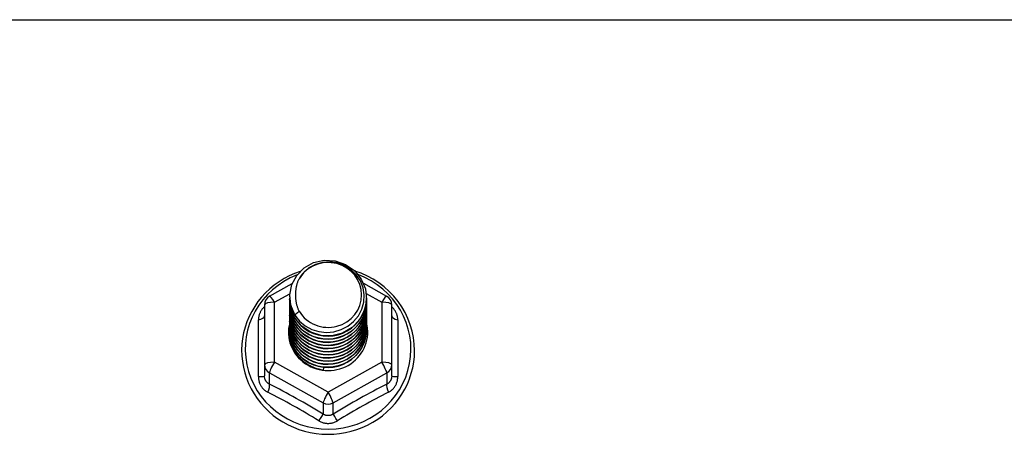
# Model space of a CAD drawing. Header units: inches. Extents: x 64.1 to 160.1, y 39 to 77.3.
# Tile 63 of 65: x 147.8 to 151.8, y 71.9 to 73.6. Entities that reach past the tile are written whole.
import ezdxf

# ---------------------------------------------------------------- set-up
doc = ezdxf.new("R2010")
doc.units = ezdxf.units.IN
doc.header["$MEASUREMENT"] = 0
doc.layers.add('Visible Edges(ANSI)', color=7, linetype='Continuous', lineweight=25)
doc.layers.add('Visible Tangent Edges(ANSI)', color=7, linetype='Continuous', lineweight=25)

msp = doc.modelspace()

# ---------------------------------------------------------------- linework, layer by layer
at = {"layer": 'Visible Edges(ANSI)'}
for p, q in [((148.838, 72.4848), (148.928, 72.535)), ((149.2129, 72.5365), (149.3055, 72.4848)), ((148.9182, 72.4831), (148.9182, 72.4835)), ((148.9182, 72.4706), (148.9182, 72.471)), ((148.9182, 72.458), (148.9182, 72.4584)), ((149.2253, 72.4768), (149.2253, 72.4772)), ((149.2253, 72.4643), (149.2253, 72.4647)), ((149.2253, 72.4518), (149.2253, 72.4522)), ((148.8178, 72.4504), (148.8178, 72.2108)), ((148.9182, 72.4455), (148.9182, 72.4459)), ((148.9182, 72.433), (148.9182, 72.4334)), ((148.9182, 72.4204), (148.9182, 72.4208)), ((149.2253, 72.4392), (149.2253, 72.4396)), ((149.2253, 72.4267), (149.2253, 72.4271)), ((149.2253, 72.4141), (149.2253, 72.4146)), ((149.3257, 72.2108), (149.3257, 72.4504)), ((148.9182, 72.4079), (148.9182, 72.4083)), ((148.9182, 72.3953), (148.9182, 72.3957)), ((148.9182, 72.3828), (148.9182, 72.3832)), ((149.2253, 72.4016), (149.2253, 72.402)), ((149.2253, 72.3891), (149.2253, 72.3895)), ((149.2253, 72.3765), (149.2253, 72.3769)), ((148.9182, 72.3703), (148.9182, 72.3707)), ((148.9182, 72.3577), (148.9182, 72.3581)), ((148.9182, 72.3452), (148.9182, 72.3456)), ((149.2253, 72.364), (149.2253, 72.3644)), ((149.2253, 72.3515), (149.2253, 72.3519)), ((148.8178, 72.2108), (148.8178, 72.166)), ((149.0534, 72.1968), (149.052, 72.1893)), ((149.3257, 72.166), (149.3257, 72.2108))]:
    msp.add_line(p, q, dxfattribs=at)
at = {"layer": 'Visible Edges(ANSI)', "flags": 128}
for points in [[(148.9391, 72.4098), (148.9227, 72.4484), (148.9184, 72.4898), (148.9264, 72.5308), (148.9463, 72.5679), (148.9763, 72.598), (149.014, 72.6187), (149.0564, 72.6283), (149.1001, 72.6259), (149.1414, 72.6118), (149.1772, 72.5869), (149.2043, 72.5532), (149.2208, 72.5135), (149.2252, 72.4709), (149.2171, 72.4288), (149.1973, 72.3906), (149.1674, 72.3593), (149.1296, 72.3374), (149.0872, 72.3266), (149.0436, 72.3278), (149.0022, 72.3408), (148.9665, 72.3645), (148.9393, 72.397), (148.9228, 72.4356), (148.9184, 72.477)], [(148.9577, 72.3851), (148.9805, 72.3663), (149.0067, 72.3521), (149.0352, 72.3433), (149.0651, 72.34), (149.0951, 72.3426), (149.124, 72.351), (149.1505, 72.3647), (149.1737, 72.3834), (149.1926, 72.4063), (149.2062, 72.4324), (149.2141, 72.4606), (149.2158, 72.4899), (149.2112, 72.5187), (149.2006, 72.5461), (149.1843, 72.5707), (149.163, 72.5914), (149.1377, 72.6073), (149.1096, 72.6176), (149.0799, 72.6219), (149.05, 72.6198), (149.0213, 72.6115), (148.9952, 72.5974), (148.9731, 72.578), (148.9559, 72.5544)], [(148.9599, 72.5837), (148.9378, 72.5755), (148.9164, 72.5659), (148.8957, 72.5549), (148.8758, 72.5426), (148.8569, 72.529), (148.8389, 72.5141), (148.822, 72.4981), (148.8063, 72.481), (148.7918, 72.4629), (148.7787, 72.4438), (148.7669, 72.424), (148.7565, 72.4033), (148.7476, 72.3821), (148.7403, 72.3603), (148.7344, 72.338), (148.7302, 72.3154), (148.7276, 72.2926), (148.7266, 72.2696), (148.7273, 72.2467), (148.7295, 72.2238), (148.7334, 72.2012), (148.7388, 72.1788), (148.7459, 72.1569), (148.7544, 72.1355), (148.7645, 72.1147), (148.776, 72.0947), (148.7888, 72.0754), (148.803, 72.0571), (148.8185, 72.0398), (148.8351, 72.0235), (148.8528, 72.0084), (148.8716, 71.9945), (148.8913, 71.9819), (148.9118, 71.9706), (148.9331, 71.9607), (148.955, 71.9522), (148.9774, 71.9452), (149.0003, 71.9397), (149.0235, 71.9358), (149.0469, 71.9333), (149.0705, 71.9325), (149.094, 71.9332), (149.1175, 71.9354), (149.1407, 71.9392), (149.1636, 71.9445), (149.1861, 71.9514), (149.2081, 71.9597), (149.2294, 71.9694), (149.25, 71.9806), (149.2698, 71.993), (149.2887, 72.0068), (149.3065, 72.0218), (149.3233, 72.0379), (149.3389, 72.0552), (149.3532, 72.0734), (149.3662, 72.0925), (149.3779, 72.1125), (149.3881, 72.1332), (149.3968, 72.1545), (149.404, 72.1764), (149.4096, 72.1987), (149.4137, 72.2213), (149.4161, 72.2442), (149.4169, 72.2671)], [(149.4169, 72.2671), (149.4159, 72.2934), (149.4127, 72.3195), (149.4074, 72.3453), (149.4, 72.3706), (149.3906, 72.3952), (149.3793, 72.4191), (149.366, 72.442), (149.351, 72.4638), (149.3342, 72.4845), (149.3158, 72.5037), (149.296, 72.5215), (149.2748, 72.5378), (149.2523, 72.5523), (149.2287, 72.5651), (149.2042, 72.5761), (149.1789, 72.5852)], [(148.9559, 72.5544), (148.9547, 72.5519), (148.9534, 72.5494), (148.9523, 72.5468), (148.9512, 72.5442), (148.9501, 72.5416), (148.9491, 72.539), (148.9482, 72.5363), (148.9473, 72.5336), (148.9465, 72.5309), (148.9458, 72.5282), (148.9451, 72.5255), (148.9445, 72.5227), (148.9439, 72.52), (148.9435, 72.5172), (148.943, 72.5145), (148.9427, 72.5117), (148.9424, 72.5089), (148.9421, 72.5061), (148.9419, 72.5033), (148.9418, 72.5005), (148.9418, 72.4977), (148.9418, 72.4949), (148.9419, 72.4921), (148.942, 72.4893)], [(148.9182, 72.4831), (148.9183, 72.4786), (148.9185, 72.4742), (148.9189, 72.4697), (148.9194, 72.4652), (148.92, 72.4608), (148.9208, 72.4564), (148.9217, 72.452), (148.9228, 72.4476), (148.924, 72.4433), (148.9253, 72.439), (148.9268, 72.4348), (148.9284, 72.4306), (148.9302, 72.4264), (148.9321, 72.4223), (148.9341, 72.4183), (148.9362, 72.4143), (148.9385, 72.4104), (148.9409, 72.4066), (148.9434, 72.4028), (148.9461, 72.3991), (148.9488, 72.3955), (148.9517, 72.3919), (148.9547, 72.3885), (148.9577, 72.3851)], [(148.9182, 72.4706), (148.9195, 72.4515), (148.9235, 72.4327), (148.9299, 72.4145), (148.9388, 72.3974), (148.95, 72.3815), (148.9632, 72.3671), (148.9783, 72.3546), (148.995, 72.3441), (149.013, 72.3357), (149.032, 72.3298), (149.0517, 72.3262), (149.0718, 72.3252), (149.0918, 72.3268), (149.1115, 72.3308), (149.1305, 72.3373), (149.1485, 72.3462), (149.1652, 72.3572), (149.1803, 72.3703), (149.1936, 72.3851), (149.2047, 72.4016), (149.2136, 72.4192), (149.2201, 72.4379), (149.224, 72.4572), (149.2253, 72.4768)], [(148.9182, 72.458), (148.9195, 72.4389), (148.9235, 72.4201), (148.9299, 72.402), (148.9388, 72.3848), (148.95, 72.369), (148.9632, 72.3546), (148.9783, 72.3421), (148.995, 72.3315), (149.013, 72.3232), (149.032, 72.3172), (149.0517, 72.3137), (149.0718, 72.3127), (149.0918, 72.3142), (149.1115, 72.3183), (149.1305, 72.3248), (149.1485, 72.3336), (149.1652, 72.3447), (149.1803, 72.3577), (149.1936, 72.3726), (149.2047, 72.389), (149.2136, 72.4067), (149.2201, 72.4253), (149.224, 72.4447), (149.2253, 72.4643)], [(148.9182, 72.4455), (148.9195, 72.4264), (148.9235, 72.4076), (148.9299, 72.3895), (148.9388, 72.3723), (148.95, 72.3564), (148.9632, 72.3421), (148.9783, 72.3295), (148.995, 72.319), (149.013, 72.3107), (149.032, 72.3047), (149.0517, 72.3012), (149.0718, 72.3002), (149.0918, 72.3017), (149.1115, 72.3057), (149.1305, 72.3122), (149.1485, 72.3211), (149.1652, 72.3321), (149.1803, 72.3452), (149.1936, 72.3601), (149.2047, 72.3765), (149.2136, 72.3942), (149.2201, 72.4128), (149.224, 72.4321), (149.2253, 72.4518)], [(149.2252, 72.4708), (149.2246, 72.4506), (149.2213, 72.4307), (149.2153, 72.4113), (149.2067, 72.3929), (149.1957, 72.3758), (149.1825, 72.3603), (149.1672, 72.3466), (149.1503, 72.335), (149.1319, 72.3258), (149.1124, 72.3189), (149.0922, 72.3147), (149.0717, 72.3131), (149.0511, 72.3142), (149.0309, 72.3179), (149.0115, 72.3242), (148.9931, 72.333), (148.9762, 72.344), (148.9609, 72.3572), (148.9477, 72.3722), (148.9367, 72.3888), (148.9282, 72.4067), (148.9222, 72.4255), (148.9189, 72.4449), (148.9184, 72.4645)], [(149.2252, 72.4582), (149.2246, 72.438), (149.2213, 72.4181), (149.2153, 72.3988), (149.2067, 72.3804), (149.1957, 72.3633), (149.1825, 72.3478), (149.1672, 72.3341), (149.1503, 72.3225), (149.1319, 72.3132), (149.1124, 72.3064), (149.0922, 72.3022), (149.0717, 72.3006), (149.0511, 72.3016), (149.0309, 72.3054), (149.0115, 72.3117), (148.9931, 72.3204), (148.9762, 72.3315), (148.9609, 72.3447), (148.9477, 72.3597), (148.9367, 72.3763), (148.9282, 72.3941), (148.9222, 72.4129), (148.9189, 72.4323), (148.9184, 72.452)], [(148.942, 72.4893), (148.9419, 72.4865), (148.9418, 72.4837), (148.9418, 72.4809), (148.9419, 72.478), (148.942, 72.4752), (148.9422, 72.4725), (148.9425, 72.4697), (148.9428, 72.4669), (148.9432, 72.4641), (148.9436, 72.4613), (148.9441, 72.4586), (148.9447, 72.4558), (148.9453, 72.4531), (148.946, 72.4504), (148.9468, 72.4477), (148.9476, 72.445), (148.9485, 72.4423), (148.9494, 72.4396), (148.9504, 72.437), (148.9515, 72.4344), (148.9526, 72.4318), (148.9537, 72.4292), (148.955, 72.4267), (148.9563, 72.4242)], [(148.9182, 72.433), (148.9195, 72.4138), (148.9235, 72.395), (148.9299, 72.3769), (148.9388, 72.3598), (148.95, 72.3439), (148.9632, 72.3295), (148.9783, 72.317), (148.995, 72.3065), (149.013, 72.2981), (149.032, 72.2921), (149.0517, 72.2886), (149.0718, 72.2876), (149.0918, 72.2891), (149.1115, 72.2932), (149.1305, 72.2997), (149.1485, 72.3085), (149.1652, 72.3196), (149.1803, 72.3327), (149.1936, 72.3475), (149.2047, 72.3639), (149.2136, 72.3816), (149.2201, 72.4003), (149.224, 72.4196), (149.2253, 72.4392)], [(148.9182, 72.4204), (148.9195, 72.4013), (148.9235, 72.3825), (148.9299, 72.3644), (148.9388, 72.3472), (148.95, 72.3313), (148.9632, 72.317), (148.9783, 72.3044), (148.995, 72.2939), (149.013, 72.2856), (149.032, 72.2796), (149.0517, 72.2761), (149.0718, 72.2751), (149.0918, 72.2766), (149.1115, 72.2807), (149.1305, 72.2872), (149.1485, 72.296), (149.1652, 72.3071), (149.1803, 72.3201), (149.1936, 72.335), (149.2047, 72.3514), (149.2136, 72.3691), (149.2201, 72.3877), (149.224, 72.407), (149.2253, 72.4267)], [(148.9182, 72.4079), (148.9195, 72.3888), (148.9235, 72.37), (148.9299, 72.3518), (148.9388, 72.3347), (148.95, 72.3188), (148.9632, 72.3045), (148.9783, 72.2919), (148.995, 72.2814), (149.013, 72.2731), (149.032, 72.2671), (149.0517, 72.2635), (149.0718, 72.2625), (149.0918, 72.2641), (149.1115, 72.2681), (149.1305, 72.2746), (149.1485, 72.2835), (149.1652, 72.2945), (149.1803, 72.3076), (149.1936, 72.3225), (149.2047, 72.3389), (149.2136, 72.3565), (149.2201, 72.3752), (149.224, 72.3945), (149.2253, 72.4141)], [(149.2252, 72.4457), (149.2246, 72.4255), (149.2213, 72.4056), (149.2153, 72.3862), (149.2067, 72.3679), (149.1957, 72.3508), (149.1825, 72.3352), (149.1672, 72.3215), (149.1503, 72.31), (149.1319, 72.3007), (149.1124, 72.2939), (149.0922, 72.2896), (149.0717, 72.288), (149.0511, 72.2891), (149.0309, 72.2928), (149.0115, 72.2991), (148.9931, 72.3079), (148.9762, 72.319), (148.9609, 72.3321), (148.9477, 72.3471), (148.9367, 72.3637), (148.9282, 72.3816), (148.9222, 72.4004), (148.9189, 72.4198), (148.9184, 72.4394)], [(149.2252, 72.4332), (149.2246, 72.413), (149.2213, 72.393), (149.2153, 72.3737), (149.2067, 72.3553), (149.1957, 72.3382), (149.1825, 72.3227), (149.1672, 72.309), (149.1503, 72.2974), (149.1319, 72.2881), (149.1124, 72.2813), (149.0922, 72.2771), (149.0717, 72.2755), (149.0511, 72.2766), (149.0309, 72.2803), (149.0115, 72.2866), (148.9931, 72.2954), (148.9762, 72.3064), (148.9609, 72.3196), (148.9477, 72.3346), (148.9367, 72.3512), (148.9282, 72.369), (148.9222, 72.3878), (148.9189, 72.4072), (148.9184, 72.4269)], [(149.2252, 72.4206), (149.2246, 72.4004), (149.2213, 72.3805), (149.2153, 72.3612), (149.2067, 72.3428), (149.1957, 72.3257), (149.1825, 72.3101), (149.1672, 72.2965), (149.1503, 72.2849), (149.1319, 72.2756), (149.1124, 72.2688), (149.0922, 72.2645), (149.0717, 72.2629), (149.0511, 72.264), (149.0309, 72.2678), (149.0115, 72.2741), (148.9931, 72.2828), (148.9762, 72.2939), (148.9609, 72.3071), (148.9477, 72.3221), (148.9367, 72.3386), (148.9282, 72.3565), (148.9222, 72.3753), (148.9189, 72.3947), (148.9184, 72.4144)], [(148.9563, 72.4242), (148.9556, 72.4236), (148.9548, 72.423), (148.9541, 72.4224), (148.9534, 72.4218), (148.9527, 72.4212), (148.952, 72.4206), (148.9513, 72.42), (148.9506, 72.4194), (148.9498, 72.4188), (148.9491, 72.4182), (148.9484, 72.4176), (148.9477, 72.417), (148.947, 72.4164), (148.9463, 72.4158), (148.9456, 72.4152), (148.9448, 72.4146), (148.9441, 72.414), (148.9434, 72.4134), (148.9427, 72.4128), (148.942, 72.4122), (148.9413, 72.4116), (148.9406, 72.411), (148.9398, 72.4104), (148.9391, 72.4098)], [(148.9182, 72.3953), (148.9195, 72.3762), (148.9235, 72.3574), (148.9299, 72.3393), (148.9388, 72.3221), (148.95, 72.3063), (148.9632, 72.2919), (148.9783, 72.2794), (148.995, 72.2688), (149.013, 72.2605), (149.032, 72.2545), (149.0517, 72.251), (149.0718, 72.25), (149.0918, 72.2515), (149.1115, 72.2556), (149.1305, 72.2621), (149.1485, 72.2709), (149.1652, 72.282), (149.1803, 72.2951), (149.1936, 72.3099), (149.2047, 72.3263), (149.2136, 72.344), (149.2201, 72.3627), (149.224, 72.382), (149.2253, 72.4016)], [(148.9182, 72.3828), (148.9195, 72.3637), (148.9235, 72.3449), (148.9299, 72.3268), (148.9388, 72.3096), (148.95, 72.2937), (148.9632, 72.2794), (148.9783, 72.2668), (148.995, 72.2563), (149.013, 72.248), (149.032, 72.242), (149.0517, 72.2385), (149.0718, 72.2375), (149.0918, 72.239), (149.1115, 72.243), (149.1305, 72.2495), (149.1485, 72.2584), (149.1652, 72.2694), (149.1803, 72.2825), (149.1936, 72.2974), (149.2047, 72.3138), (149.2136, 72.3315), (149.2201, 72.3501), (149.224, 72.3694), (149.2253, 72.3891)], [(148.9182, 72.3703), (148.9195, 72.3511), (148.9235, 72.3324), (148.9299, 72.3142), (148.9388, 72.2971), (148.95, 72.2812), (148.9632, 72.2668), (148.9783, 72.2543), (148.995, 72.2438), (149.013, 72.2354), (149.032, 72.2295), (149.0517, 72.2259), (149.0718, 72.2249), (149.0918, 72.2265), (149.1115, 72.2305), (149.1305, 72.237), (149.1485, 72.2459), (149.1652, 72.2569), (149.1803, 72.27), (149.1936, 72.2848), (149.2047, 72.3012), (149.2136, 72.3189), (149.2201, 72.3376), (149.224, 72.3569), (149.2253, 72.3765)], [(149.2252, 72.4081), (149.2246, 72.3879), (149.2213, 72.368), (149.2153, 72.3486), (149.2067, 72.3302), (149.1957, 72.3131), (149.1825, 72.2976), (149.1672, 72.2839), (149.1503, 72.2724), (149.1319, 72.2631), (149.1124, 72.2562), (149.0922, 72.252), (149.0717, 72.2504), (149.0511, 72.2515), (149.0309, 72.2552), (149.0115, 72.2615), (148.9931, 72.2703), (148.9762, 72.2814), (148.9609, 72.2945), (148.9477, 72.3095), (148.9367, 72.3261), (148.9282, 72.344), (148.9222, 72.3628), (148.9189, 72.3822), (148.9184, 72.4018)], [(149.2252, 72.3955), (149.2246, 72.3754), (149.2213, 72.3554), (149.2153, 72.3361), (149.2067, 72.3177), (149.1957, 72.3006), (149.1825, 72.2851), (149.1672, 72.2714), (149.1503, 72.2598), (149.1319, 72.2505), (149.1124, 72.2437), (149.0922, 72.2395), (149.0717, 72.2379), (149.0511, 72.2389), (149.0309, 72.2427), (149.0115, 72.249), (148.9931, 72.2578), (148.9762, 72.2688), (148.9609, 72.282), (148.9477, 72.297), (148.9367, 72.3136), (148.9282, 72.3314), (148.9222, 72.3502), (148.9189, 72.3696), (148.9184, 72.3893)], [(149.2252, 72.383), (149.2246, 72.3628), (149.2213, 72.3429), (149.2153, 72.3236), (149.2067, 72.3052), (149.1957, 72.2881), (149.1825, 72.2725), (149.1672, 72.2589), (149.1503, 72.2473), (149.1319, 72.238), (149.1124, 72.2312), (149.0922, 72.2269), (149.0717, 72.2253), (149.0511, 72.2264), (149.0309, 72.2301), (149.0115, 72.2364), (148.9931, 72.2452), (148.9762, 72.2563), (148.9609, 72.2694), (148.9477, 72.2844), (148.9367, 72.301), (148.9282, 72.3189), (148.9222, 72.3377), (148.9189, 72.3571), (148.9184, 72.3767)], [(148.9182, 72.3577), (148.9195, 72.3386), (148.9235, 72.3198), (148.9299, 72.3017), (148.9388, 72.2845), (148.95, 72.2686), (148.9632, 72.2543), (148.9783, 72.2418), (148.995, 72.2312), (149.013, 72.2229), (149.032, 72.2169), (149.0517, 72.2134), (149.0718, 72.2124), (149.0918, 72.2139), (149.1115, 72.218), (149.1305, 72.2245), (149.1485, 72.2333), (149.1652, 72.2444), (149.1803, 72.2574), (149.1936, 72.2723), (149.2047, 72.2887), (149.2136, 72.3064), (149.2201, 72.325), (149.224, 72.3444), (149.2253, 72.364)], [(148.9182, 72.3452), (148.9195, 72.3261), (148.9235, 72.3073), (148.9299, 72.2891), (148.9388, 72.272), (148.95, 72.2561), (148.9632, 72.2418), (148.9783, 72.2292), (148.995, 72.2187), (149.013, 72.2104), (149.032, 72.2044), (149.0517, 72.2009), (149.0718, 72.1998), (149.0918, 72.2014), (149.1115, 72.2054), (149.1305, 72.2119), (149.1485, 72.2208), (149.1652, 72.2318), (149.1803, 72.2449), (149.1936, 72.2598), (149.2047, 72.2762), (149.2136, 72.2939), (149.2201, 72.3125), (149.224, 72.3318), (149.2253, 72.3515)], [(149.2252, 72.3705), (149.2246, 72.3503), (149.2213, 72.3303), (149.2153, 72.311), (149.2067, 72.2926), (149.1957, 72.2755), (149.1825, 72.26), (149.1672, 72.2463), (149.1503, 72.2347), (149.1319, 72.2255), (149.1124, 72.2186), (149.0922, 72.2144), (149.0717, 72.2128), (149.0511, 72.2139), (149.0309, 72.2176), (149.0115, 72.2239), (148.9931, 72.2327), (148.9762, 72.2437), (148.9609, 72.2569), (148.9477, 72.2719), (148.9367, 72.2885), (148.9282, 72.3063), (148.9222, 72.3251), (148.9189, 72.3445), (148.9184, 72.3642)], [(149.2252, 72.3579), (149.2246, 72.3377), (149.2213, 72.3178), (149.2153, 72.2985), (149.2067, 72.2801), (149.1957, 72.263), (149.1825, 72.2475), (149.1672, 72.2338), (149.1503, 72.2222), (149.1319, 72.2129), (149.1124, 72.2061), (149.0922, 72.2018), (149.0717, 72.2003), (149.0511, 72.2013), (149.0309, 72.2051), (149.0115, 72.2114), (148.9931, 72.2201), (148.9762, 72.2312), (148.9609, 72.2444), (148.9477, 72.2594), (148.9367, 72.2759), (148.9282, 72.2938), (148.9222, 72.3126), (148.9189, 72.332), (148.9184, 72.3517)], [(149.2252, 72.3454), (149.2252, 72.3453), (149.2252, 72.3452), (149.2252, 72.3451), (149.2252, 72.345), (149.2252, 72.3449), (149.2252, 72.3448), (149.2252, 72.3447), (149.2252, 72.3446), (149.2252, 72.3445), (149.2252, 72.3444), (149.2252, 72.3443), (149.2252, 72.3443), (149.2252, 72.3442), (149.2252, 72.3441), (149.2252, 72.344), (149.2252, 72.3439), (149.2252, 72.3438), (149.2252, 72.3437), (149.2253, 72.3436), (149.2253, 72.3435), (149.2253, 72.3434), (149.2253, 72.3433), (149.2253, 72.3432), (149.2253, 72.3431)], [(149.052, 72.1893), (149.0438, 72.1907), (149.0357, 72.1925), (149.0276, 72.1947), (149.0198, 72.1973), (149.012, 72.2003), (149.0045, 72.2037), (148.9971, 72.2075), (148.99, 72.2117), (148.9831, 72.2163), (148.9765, 72.2212), (148.9702, 72.2264), (148.9642, 72.2319), (148.9585, 72.2378), (148.9531, 72.2439), (148.9481, 72.2503), (148.9435, 72.257), (148.9392, 72.2639), (148.9353, 72.271), (148.9319, 72.2783), (148.9289, 72.2858), (148.9263, 72.2934), (148.9241, 72.3012), (148.9224, 72.309), (148.9211, 72.3169)]]:
    msp.add_lwpolyline(points, dxfattribs=at)
at = {"layer": 'Visible Edges(ANSI)'}
for centre, start, end in [((148.8572, 72.4504), 119.1745, 180), ((149.2863, 72.4504), 0, 60.8255)]:
    msp.add_arc(centre, 0.0394, start, end, dxfattribs=at)
for centre, major_axis, start_param, end_param in [((149.0718, 72.4896), (0.1339, 0), 3.671471, 8.899926), ((149.0718, 72.3406), (-0.1585, 0), 6.031816, 9.674875), ((149.0718, 72.4846), (0.1535, 0), 3.669461, 3.875388)]:
    msp.add_ellipse(centre, major_axis=major_axis, ratio=0.966998, start_param=start_param, end_param=end_param, dxfattribs=at)
at = {"layer": 'Visible Tangent Edges(ANSI)'}
for p, q in [((112.9379, 73.59), (155.0718, 73.59)), ((148.8572, 72.4604), (148.9187, 72.4947)), ((149.2242, 72.4951), (149.2863, 72.4604)), ((148.8572, 72.2208), (148.8572, 72.4604)), ((149.2863, 72.4604), (149.2863, 72.2208)), ((148.7936, 72.1631), (148.7936, 72.3903)), ((149.3499, 72.3903), (149.3499, 72.1631)), ((149.0718, 72.101), (148.8572, 72.2208)), ((149.2863, 72.2208), (149.0718, 72.101)), ((148.8375, 72.1778), (149.0521, 72.058)), ((148.8375, 72.133), (148.8375, 72.1778)), ((149.0915, 72.058), (149.306, 72.1778)), ((149.306, 72.1778), (149.306, 72.133)), ((149.0521, 72.058), (149.0521, 72.0132)), ((149.0915, 72.0132), (149.0915, 72.058))]:
    msp.add_line(p, q, dxfattribs=at)
at = {"layer": 'Visible Tangent Edges(ANSI)', "flags": 128}
for points in [[(148.8178, 72.4429), (148.816, 72.4411), (148.8141, 72.4393), (148.8124, 72.4374), (148.8107, 72.4355), (148.8091, 72.4335), (148.8076, 72.4314), (148.8061, 72.4293), (148.8047, 72.4272), (148.8034, 72.4251), (148.8021, 72.4229), (148.801, 72.4206), (148.7999, 72.4184), (148.7989, 72.4161), (148.798, 72.4138), (148.7971, 72.4115), (148.7964, 72.4092), (148.7958, 72.4068), (148.7952, 72.4044), (148.7947, 72.4021), (148.7943, 72.3997), (148.794, 72.3973), (148.7938, 72.395), (148.7936, 72.3926), (148.7936, 72.3903)], [(149.3499, 72.3903), (149.3499, 72.3926), (149.3498, 72.395), (149.3495, 72.3973), (149.3492, 72.3997), (149.3488, 72.4021), (149.3484, 72.4044), (149.3478, 72.4068), (149.3471, 72.4092), (149.3464, 72.4115), (149.3456, 72.4138), (149.3447, 72.4161), (149.3437, 72.4184), (149.3426, 72.4206), (149.3414, 72.4229), (149.3402, 72.4251), (149.3388, 72.4272), (149.3374, 72.4293), (149.336, 72.4314), (149.3344, 72.4335), (149.3328, 72.4355), (149.3311, 72.4374), (149.3294, 72.4393), (149.3276, 72.4411), (149.3257, 72.4429)], [(148.7936, 72.1631), (148.7937, 72.1598), (148.7939, 72.1565), (148.7942, 72.1533), (148.7947, 72.1501), (148.7954, 72.1469), (148.7961, 72.1437), (148.797, 72.1406), (148.7981, 72.1376), (148.7993, 72.1346), (148.8006, 72.1317), (148.802, 72.1288), (148.8036, 72.126), (148.8053, 72.1233), (148.8071, 72.1207), (148.8091, 72.1182), (148.8111, 72.1158), (148.8133, 72.1135), (148.8155, 72.1112), (148.8179, 72.1092), (148.8204, 72.1072), (148.8229, 72.1053), (148.8255, 72.1036), (148.8282, 72.102), (148.8309, 72.1005)], [(148.8375, 72.133), (148.8361, 72.1337), (148.8347, 72.1345), (148.8333, 72.1353), (148.8319, 72.1363), (148.8306, 72.1373), (148.8294, 72.1383), (148.8282, 72.1394), (148.8271, 72.1406), (148.826, 72.1419), (148.825, 72.1432), (148.824, 72.1446), (148.8231, 72.146), (148.8223, 72.1474), (148.8215, 72.149), (148.8208, 72.1505), (148.8202, 72.1521), (148.8196, 72.1538), (148.8192, 72.1554), (148.8188, 72.1571), (148.8184, 72.1589), (148.8182, 72.1606), (148.818, 72.1624), (148.8179, 72.1642), (148.8178, 72.166)], [(149.3257, 72.166), (149.3257, 72.1642), (149.3256, 72.1624), (149.3254, 72.1606), (149.3251, 72.1589), (149.3248, 72.1571), (149.3244, 72.1554), (149.3239, 72.1538), (149.3233, 72.1521), (149.3227, 72.1505), (149.322, 72.149), (149.3213, 72.1474), (149.3204, 72.146), (149.3195, 72.1446), (149.3186, 72.1432), (149.3175, 72.1419), (149.3165, 72.1406), (149.3153, 72.1394), (149.3141, 72.1383), (149.3129, 72.1373), (149.3116, 72.1363), (149.3103, 72.1353), (149.3089, 72.1345), (149.3075, 72.1337), (149.306, 72.133)], [(149.3126, 72.1005), (149.3153, 72.102), (149.318, 72.1036), (149.3206, 72.1053), (149.3232, 72.1072), (149.3256, 72.1092), (149.328, 72.1112), (149.3303, 72.1135), (149.3324, 72.1158), (149.3345, 72.1182), (149.3364, 72.1207), (149.3382, 72.1233), (149.3399, 72.126), (149.3415, 72.1288), (149.3429, 72.1317), (149.3443, 72.1346), (149.3454, 72.1376), (149.3465, 72.1406), (149.3474, 72.1437), (149.3482, 72.1469), (149.3488, 72.1501), (149.3493, 72.1533), (149.3497, 72.1565), (149.3499, 72.1598), (149.3499, 72.1631)], [(149.0344, 71.9869), (149.0373, 71.9853), (149.0402, 71.9838), (149.0431, 71.9824), (149.0462, 71.9811), (149.0493, 71.98), (149.0524, 71.979), (149.0556, 71.9782), (149.0588, 71.9775), (149.062, 71.977), (149.0653, 71.9766), (149.0685, 71.9764), (149.0718, 71.9763), (149.0751, 71.9764), (149.0783, 71.9766), (149.0816, 71.977), (149.0848, 71.9775), (149.088, 71.9782), (149.0912, 71.979), (149.0943, 71.98), (149.0974, 71.9811), (149.1004, 71.9824), (149.1034, 71.9838), (149.1063, 71.9853), (149.1091, 71.9869)], [(149.0915, 72.0132), (149.09, 72.0123), (149.0884, 72.0114), (149.0869, 72.0106), (149.0853, 72.0099), (149.0837, 72.0093), (149.082, 72.0087), (149.0803, 72.0082), (149.0787, 72.0079), (149.077, 72.0076), (149.0752, 72.0073), (149.0735, 72.0072), (149.0718, 72.0072), (149.0701, 72.0072), (149.0683, 72.0073), (149.0666, 72.0075), (149.0649, 72.0078), (149.0632, 72.0082), (149.0616, 72.0087), (149.0599, 72.0093), (149.0583, 72.0099), (149.0567, 72.0106), (149.0551, 72.0114), (149.0536, 72.0123), (149.0521, 72.0132)]]:
    msp.add_lwpolyline(points, dxfattribs=at)
at = {"layer": 'Visible Tangent Edges(ANSI)'}
for centre, major_axis, ratio, start_param, end_param in [((149.0718, 72.2731), (0.3308, 0), 0.966998, 1.955468, 7.482801), ((148.8572, 72.4504), (-0.0394, 0), 0.254784, 4.712389, 6.283185), ((148.8572, 72.4504), (-0.0192, 0.0344), 0.127392, 4.936728, 6.283185), ((149.2863, 72.4504), (0.0192, 0.0344), 0.127392, 0, 1.346458), ((149.2863, 72.4504), (0.0394, 0), 0.254784, 0, 1.570796), ((148.7785, 72.4056), (0.0394, 0), 0.420933, 5.107073, 6.283185), ((149.3651, 72.4056), (-0.0394, 0), 0.420933, 0, 1.176113), ((148.8572, 72.2108), (-0.0394, 0), 0.254784, 4.712389, 6.283185), ((148.8572, 72.2108), (-0.0192, -0.0344), 0.127392, 4.48805, 6.058847), ((149.2863, 72.2108), (0.0394, 0), 0.254784, 0, 1.570796), ((149.2863, 72.2108), (0.0192, -0.0344), 0.127392, 0.224339, 1.795135), ((148.8572, 72.2108), (-0.0394, 0), 0.966998, 0, 1.047198), ((149.2863, 72.2108), (0.0394, 0), 0.966998, 5.235988, 6.283185), ((148.7785, 72.166), (0.0394, 0), 0.080687, 5.107073, 6.283185), ((149.3651, 72.166), (-0.0394, 0), 0.080687, 0, 1.176113), ((148.8178, 72.1), (0.0178, 0.0351), 0.295528, 4.874003, 6.050115), ((148.9327, 71.8762), (0.5734, -0.3423), 0.220649, 1.524932, 1.878631), ((148.9448, 71.8965), (-0.6046, 0.361), 0.220649, 4.666525, 5.020223), ((149.0718, 72.091), (-0.0192, -0.0344), 0.127392, 4.48805, 6.058847), ((149.0718, 72.091), (0.0192, -0.0344), 0.127392, 0.224339, 1.795135), ((149.1987, 71.8965), (-0.6046, -0.361), 0.220649, 4.404555, 4.758253), ((149.2109, 71.8762), (0.5734, 0.3423), 0.220649, 1.262962, 1.61666), ((149.3257, 72.1), (-0.0178, 0.0351), 0.295528, 0.23307, 1.409183), ((149.0718, 72.091), (0.0394, 0), 0.966998, 4.18879, 5.235988), ((149.0324, 71.9803), (0.0205, 0.0336), 0.044718, 0.222707, 1.398819), ((149.1111, 71.9803), (-0.0205, 0.0336), 0.044718, 4.884366, 6.060479)]:
    msp.add_ellipse(centre, major_axis=major_axis, ratio=ratio, start_param=start_param, end_param=end_param, dxfattribs=at)

doc.saveas('drawing.dxf')
